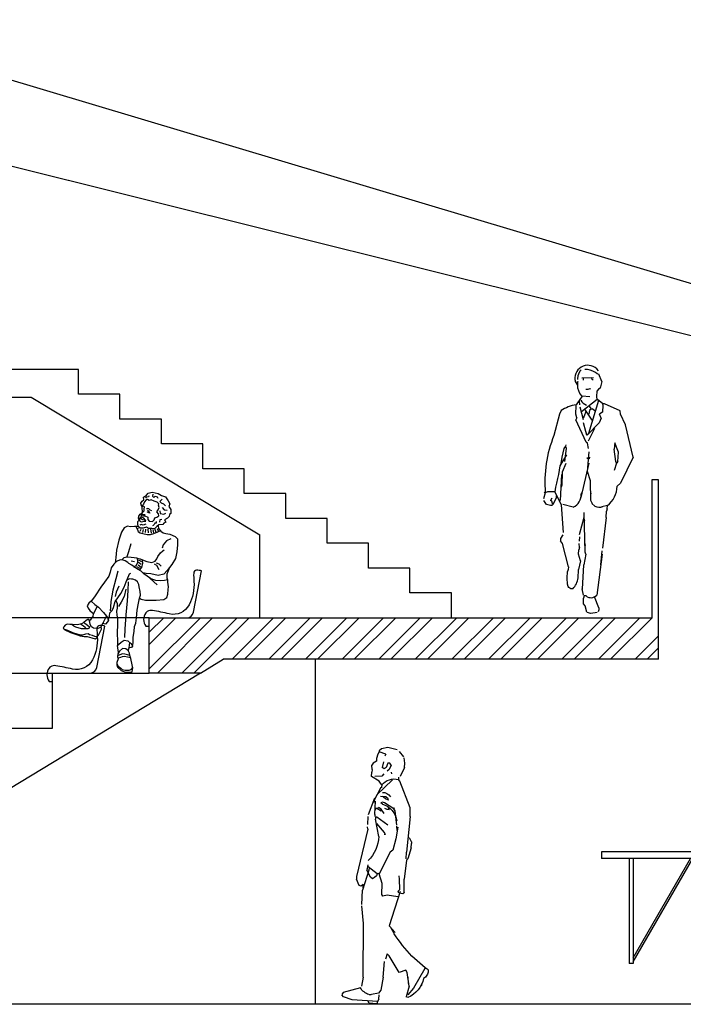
# Model space of a CAD drawing. Header units: inches. Extents: x 21 to 132, y 19 to 196.
# Tile 38 of 54: x 95.21 to 100.02, y 47.57 to 54.7. Entities that reach past the tile are written whole.
import ezdxf

# ---------------------------------------------------------------- set-up
doc = ezdxf.new("R2010")
doc.units = ezdxf.units.IN
doc.header["$MEASUREMENT"] = 0
for name, color, linetype in [('fur', 253, 'Continuous'), ('FURN', 253, 'Continuous'), ('gradient', 240, 'Continuous'), ('inwall', 41, 'Continuous'), ('wall', 7, 'Continuous')]:
    doc.layers.add(name, color=color, linetype=linetype)

# ---------------------------------------------------------------- blocks, each defined once
blk = doc.blocks.new('4')
for p, q in [((-0.2531, 1.7135), (-0.186, 1.7316)), ((-0.186, 1.7316), (-0.1395, 1.7212)), ((-0.1395, 1.7212), (-0.124, 1.7083)), ((-0.31, 1.6179), (-0.3048, 1.6566)), ((-0.3022, 1.6644), (-0.2712, 1.7031)), ((-0.1705, 1.6825), (-0.124, 1.7006)), ((-0.1705, 1.6825), (-0.1653, 1.6696)), ((-0.124, 1.7083), (-0.124, 1.7006)), ((-0.124, 1.7006), (-0.1136, 1.6825)), ((-0.1136, 1.6825), (-0.1033, 1.6515)), ((-0.1033, 1.6515), (-0.1033, 1.6334)), ((-0.3074, 1.5869), (-0.31, 1.6179)), ((-0.3074, 1.5869), (-0.2764, 1.5223)), ((-0.2092, 1.6024), (-0.2015, 1.6179)), ((-0.2092, 1.6024), (-0.1963, 1.5714)), ((-0.2015, 1.6179), (-0.186, 1.6179)), ((-0.1963, 1.5714), (-0.1808, 1.5611)), ((-0.186, 1.6179), (-0.173, 1.5869)), ((-0.173, 1.5869), (-0.1601, 1.5766)), ((-0.1601, 1.5766), (-0.1446, 1.5869)), ((-0.155, 1.6282), (-0.1446, 1.5869)), ((-0.1033, 1.6334), (-0.08, 1.6179)), ((-0.08, 1.6179), (-0.0697, 1.6024)), ((-0.0723, 1.5714), (-0.0697, 1.6024)), ((-0.0723, 1.5714), (-0.0697, 1.5533)), ((-0.2738, 1.4887), (-0.2635, 1.4991)), ((-0.2635, 1.5171), (-0.2635, 1.4991)), ((-0.2144, 1.5404), (-0.2118, 1.5533)), ((-0.1575, 1.5404), (-0.142, 1.5249)), ((-0.142, 1.5249), (-0.093, 1.5223)), ((-0.124, 1.4887), (-0.0671, 1.5223)), ((-0.0671, 1.5223), (-0.0697, 1.5533)), ((-0.3485, 1.295), (-0.2738, 1.4887)), ((-0.2195, 1.4965), (-0.1051, 1.3874)), ((-0.142, 1.4603), (-0.1317, 1.4732)), ((-0.142, 1.4603), (-0.1395, 1.4448)), ((-0.142, 1.4371), (-0.1395, 1.4448)), ((-0.1347, 1.4409), (-0.0775, 1.3311)), ((-0.1317, 1.4732), (-0.124, 1.4887)), ((-0.1911, 1.3492), (-0.1679, 1.3596)), ((-0.1911, 1.3492), (-0.1885, 1.3596)), ((-0.1885, 1.3596), (-0.1705, 1.3751)), ((-0.1705, 1.3751), (-0.1317, 1.3776)), ((-0.1679, 1.3596), (-0.155, 1.3725)), ((-0.155, 1.3725), (-0.1472, 1.3776)), ((-0.09, 1.364), (-0.0439, 1.2433)), ((-0.3485, 1.2304), (-0.3485, 1.295)), ((-0.2402, 1.2717), (-0.2299, 1.2872)), ((-0.2325, 1.295), (-0.2299, 1.2872)), ((-0.2299, 1.2872), (-0.1627, 1.3311)), ((-0.1963, 1.2795), (-0.1911, 1.295)), ((-0.1808, 1.2821), (-0.1653, 1.2898)), ((-0.1627, 1.3311), (-0.1472, 1.3363)), ((-0.1601, 1.2536), (-0.1369, 1.2846)), ((-0.1472, 1.3363), (-0.1343, 1.3311)), ((-0.1472, 1.3208), (-0.1343, 1.3311)), ((-0.1369, 1.2846), (-0.1189, 1.2966)), ((-0.1369, 1.2691), (-0.1059, 1.2898)), ((-0.1214, 1.295), (-0.1059, 1.2898)), ((-0.1059, 1.2898), (-0.0981, 1.2898)), ((-0.0981, 1.2898), (-0.0904, 1.2743)), ((-0.0978, 1.3245), (-0.0904, 1.3466)), ((-0.093, 1.2459), (-0.0959, 1.3431)), ((-0.3485, 1.2304), (-0.3203, 0.9721)), ((-0.2505, 1.1684), (-0.2402, 1.2717)), ((-0.1963, 1.2795), (-0.1808, 1.2821)), ((-0.186, 1.1684), (-0.1059, 1.2278)), ((-0.1059, 1.2278), (-0.0955, 1.2278)), ((-0.0955, 1.2278), (-0.0955, 1.2123)), ((-0.093, 1.2459), (-0.093, 1.2304)), ((-0.0413, 1.1736), (-0.0439, 1.2304)), ((-0.2574, 1.1541), (-0.2428, 1.0702)), ((-0.2531, 1.1296), (-0.2505, 1.1606)), ((-0.1627, 1.1167), (-0.1059, 1.1813)), ((-0.1214, 1.0857), (-0.0955, 1.2123)), ((-0.0413, 1.14), (-0.0387, 1.1555)), ((-0.3565, 1.047), (-0.3435, 1.078)), ((-0.2428, 1.0702), (-0.2221, 0.9876)), ((-0.1679, 1.1012), (-0.1627, 1.1167)), ((-0.1679, 1.1012), (-0.1601, 1.1012)), ((-0.0413, 1.14), (0.0414, 0.7964)), ((-0.3565, 1.047), (-0.3565, 1.0366)), ((-0.3539, 1.0056), (-0.3565, 1.0366)), ((-0.3539, 1.0056), (-0.3306, 0.9256)), ((-0.3177, 0.9256), (-0.3203, 0.9721)), ((-0.2221, 0.9876), (-0.204, 0.9721)), ((-0.204, 0.9721), (-0.124, 0.8171)), ((-0.3306, 0.9256), (-0.3203, 0.9152)), ((-0.3203, 0.9152), (-0.3048, 0.7783)), ((-0.1085, 0.8171), (-0.0439, 0.8661)), ((-0.0516, 0.8584), (-0.049, 0.8429)), ((-0.0413, 0.8816), (-0.0335, 0.8429)), ((-0.0413, 0.8661), (-0.0335, 0.8532)), ((-0.2712, 0.7783), (-0.2686, 0.8016)), ((-0.1446, 0.7473), (-0.124, 0.8171)), ((-0.1214, 0.8196), (-0.1085, 0.8171)), ((-0.1085, 0.8171), (-0.1033, 0.8016)), ((-0.1033, 0.8016), (-0.0904, 0.7886)), ((-0.0904, 0.7886), (-0.0749, 0.7809)), ((-0.0749, 0.7809), (-0.0594, 0.7912)), ((-0.0594, 0.7912), (-0.0335, 0.8429)), ((-0.049, 0.8429), (-0.0025, 0.6982)), ((0.0414, 0.7964), (0.0414, 0.7783)), ((-0.3048, 0.6827), (-0.3048, 0.7783)), ((-0.2738, 0.7034), (-0.2712, 0.7783)), ((-0.142, 0.6672), (-0.1446, 0.7473)), ((-0.0077, 0.7137), (-0.0077, 0.7396)), ((-0.0077, 0.7396), (0.0078, 0.7266)), ((0.0078, 0.7266), (0.0207, 0.7318)), ((0.0207, 0.7318), (0.0414, 0.7783)), ((-0.3048, 0.6827), (-0.3022, 0.675)), ((-0.3022, 0.675), (-0.2945, 0.6724)), ((-0.2945, 0.6724), (-0.2712, 0.675)), ((-0.2764, 0.6879), (-0.1963, 0.4399)), ((-0.2738, 0.7034), (-0.2609, 0.6905)), ((-0.266, 0.675), (-0.2609, 0.6905)), ((-0.2583, 0.6491), (-0.1808, 0.6621)), ((-0.1808, 0.6621), (-0.1498, 0.6543)), ((-0.1498, 0.6543), (-0.142, 0.6672)), ((0.0026, 0.5949), (-0.0025, 0.6982)), ((-0.0103, 0.4554), (0.0026, 0.5846)), ((-0.2402, 0.3908), (-0.1963, 0.4399)), ((-0.0077, 0.0679), (-0.0103, 0.4554)), ((-0.2686, 0.1015), (-0.1963, 0.2229)), ((-0.1963, 0.2229), (-0.1808, 0.2358)), ((-0.1808, 0.2358), (-0.1679, 0.1971)), ((-0.1524, 0.0679), (-0.1627, 0.1816)), ((-0.4727, 0.0886), (-0.4598, 0.0679)), ((-0.4624, 0.1299), (-0.4546, 0.1299)), ((-0.4546, 0.1299), (-0.372, -0.0122)), ((-0.341, 0.0033), (-0.3255, 0.1015)), ((-0.3255, 0.1015), (-0.3151, 0.117)), ((-0.3151, 0.117), (-0.2686, 0.1015)), ((-0.4598, 0.0679), (-0.4443, 0.0576)), ((-0.4314, 0.0111), (-0.4262, 0.0033)), ((-0.341, 0.0033), (-0.3177, -0.0742)), ((-0.3358, 0.0214), (-0.3332, 0.0679)), ((-0.1524, 0.0679), (-0.1343, -0.0277)), ((-0.0077, 0.0679), (0.0052, 0.0033)), ((-0.372, -0.0122), (-0.3306, -0.0613)), ((-0.1343, -0.0277), (-0.1188, -0.0484)), ((-0.1214, -0.0923), (-0.124, -0.0613)), ((-0.1188, -0.0484), (-0.0671, -0.0587)), ((-0.0645, -0.0613), (-0.0516, -0.0613)), ((0.013, -0.0096), (0.137, -0.0432)), ((0.1344, -0.0742), (0.1473, -0.0613)), ((0.137, -0.0432), (0.1473, -0.0587)), ((-0.3306, -0.0794), (-0.3177, -0.0742)), ((-0.1214, -0.0923), (-0.111, -0.1078)), ((-0.111, -0.1078), (0.0724, -0.0974)), ((-0.111, -0.1078), (-0.1059, -0.1259)), ((-0.1059, -0.1259), (-0.0516, -0.1207)), ((-0.0516, -0.1207), (-0.0413, -0.1052)), ((0.0724, -0.0974), (0.1344, -0.0742))]:
    blk.add_line(p, q)
for centre, radius, start, end in [((-0.2312, 1.3906), 0.1131, 38.01282, 106.58633), ((-0.1489, 1.3415), 0.0646, 88.53174, 148.6993), ((-0.1054, 1.1806), 0.1463, 106.593, 172.60968), ((0.1495, 1.1031), 0.2714, 183.67133, 224.57059), ((-1.0408, 0.8897), 0.954, 306.16757, 330.98499), ((-0.4288, 0.1118), 0.0497, 171.02748, 207.89691), ((-0.2619, 0.0934), 0.1859, 191.10316, 248.29526), ((-0.0818, 0.0464), 0.1101, 287.32986, 329.405)]:
    blk.add_arc(centre, radius, start, end)
blk = doc.blocks.new('6')
for p, q in [((-0.0356, 1.7268), (-0.0406, 1.7118)), ((-0.0256, 1.7418), (-0.0356, 1.7268)), ((-0.0181, 1.7493), (-0.0256, 1.7418)), ((0.0969, 1.7218), (0.0844, 1.7318)), ((0.1069, 1.7418), (0.0945, 1.7583)), ((0.1094, 1.7168), (0.0969, 1.7218)), ((0.1301, 1.6649), (0.1083, 1.7195)), ((-0.0606, 1.6643), (-0.0631, 1.6793)), ((-0.0437, 1.6389), (-0.0606, 1.6643)), ((-0.0431, 1.6643), (-0.0506, 1.6493)), ((-0.0431, 1.6793), (-0.0406, 1.7118)), ((-0.0431, 1.6168), (-0.0431, 1.6643)), ((0.0569, 1.6918), (-0.0131, 1.6893)), ((-0.0031, 1.6893), (-0.0031, 1.6743)), ((0.0719, 1.6918), (0.0594, 1.6893)), ((0.0619, 1.6793), (0.0594, 1.6893)), ((0.0694, 1.6743), (0.0619, 1.6793)), ((0.1306, 1.6654), (0.1194, 1.6168)), ((-0.0289, 1.5775), (-0.0431, 1.6168)), ((-0.0106, 1.5593), (-0.0289, 1.5775)), ((0.0294, 1.6068), (0.0144, 1.6068)), ((0.0444, 1.6118), (0.0294, 1.6068)), ((0.0519, 1.6093), (0.0444, 1.6118)), ((0.0944, 1.5543), (0.0969, 1.5968)), ((0.1069, 1.6093), (0.0969, 1.5968)), ((0.1194, 1.6168), (0.1069, 1.6093)), ((-0.0456, 1.5118), (-0.0556, 1.4968)), ((-0.0106, 1.5593), (-0.0456, 1.5118)), ((-0.0281, 1.4968), (-0.0306, 1.5218)), ((0.0969, 1.5343), (-0.0156, 1.4468)), ((0.0444, 1.5543), (-0.0106, 1.5593)), ((0.1073, 1.5284), (0.0344, 1.2893)), ((0.0969, 1.5343), (0.0944, 1.5543)), ((0.1394, 1.5043), (0.0994, 1.5343)), ((0.1419, 1.4918), (0.1394, 1.5043)), ((0.1494, 1.5043), (0.1394, 1.5043)), ((0.2644, 1.4518), (0.1494, 1.5043)), ((-0.1756, 1.4293), (-0.2156, 1.2743)), ((-0.1631, 1.4543), (-0.1756, 1.4293)), ((-0.0581, 1.4293), (-0.0556, 1.4918)), ((-0.0506, 1.4018), (-0.0581, 1.4293)), ((-0.0006, 1.3868), (-0.0256, 1.4793)), ((0.0144, 1.4493), (0.0044, 1.4143)), ((0.0619, 1.3843), (0.0069, 1.4643)), ((0.0419, 1.4543), (0.0369, 1.4293)), ((0.0569, 1.4668), (0.0394, 1.4893)), ((0.0569, 1.4668), (0.0419, 1.4543)), ((0.0794, 1.4518), (0.0619, 1.4668)), ((0.1394, 1.4468), (0.1144, 1.4293)), ((0.1269, 1.3993), (0.1144, 1.4293)), ((0.1394, 1.4468), (0.1419, 1.4918)), ((0.2669, 1.4293), (0.2644, 1.4518)), ((0.3019, 1.3518), (0.2669, 1.4293)), ((-0.0506, 1.4018), (-0.0581, 1.3868)), ((0.0169, 1.2268), (-0.0581, 1.3868)), ((0.0044, 1.4143), (-0.0031, 1.4018)), ((0.0144, 1.3043), (-0.0006, 1.3668)), ((0.1119, 1.3668), (0.0244, 1.2768)), ((0.1269, 1.3993), (0.1119, 1.3668)), ((0.0244, 1.2768), (0.0144, 1.3043)), ((0.0244, 1.2768), (0.0169, 1.2893)), ((0.0769, 1.3243), (0.0319, 1.2343)), ((0.3569, 1.1168), (0.3019, 1.3518)), ((0.0269, 1.2193), (0.0169, 1.2268)), ((0.0344, 1.1793), (0.0269, 1.2193)), ((0.2242, 1.2203), (0.2205, 1.1758)), ((0.2512, 1.1525), (0.2242, 1.2203)), ((-0.1431, 1.1793), (-0.1581, 1.1168)), ((-0.1331, 1.1968), (-0.1431, 1.1793)), ((-0.1356, 1.0868), (-0.1256, 1.1793)), ((-0.1306, 1.2068), (-0.1331, 1.1968)), ((-0.1256, 1.1793), (-0.1331, 1.1968)), ((0.0269, 1.0143), (0.0394, 1.1568)), ((0.2319, 1.0868), (0.2205, 1.1758)), ((0.2469, 1.0868), (0.2512, 1.1525)), ((-0.1256, 1.1343), (-0.1731, 1.0543)), ((-0.1581, 1.1168), (-0.1656, 1.0718)), ((-0.1306, 1.0718), (-0.1556, 1.0093)), ((0.0369, 1.0743), (-0.0204, 0.8243)), ((0.0244, 1.1143), (0.0244, 1.1068)), ((0.0319, 1.1043), (0.0244, 1.1068)), ((0.0394, 1.1043), (0.0319, 1.1043)), ((0.0419, 1.1168), (0.0394, 1.1043)), ((0.2369, 1.0743), (0.2212, 1.0197)), ((0.2369, 1.0743), (0.2319, 1.0868)), ((0.2469, 1.0868), (0.2369, 1.0743)), ((0.3569, 1.1168), (0.2669, 0.9293)), ((-0.1731, 1.0543), (-0.1831, 0.9918)), ((-0.1556, 1.0093), (-0.1581, 0.9143)), ((0.0494, 0.9468), (0.0269, 1.0143)), ((-0.1981, 0.9293), (-0.2031, 0.8993)), ((-0.1906, 0.9618), (-0.1981, 0.9293)), ((-0.1831, 0.9918), (-0.1906, 0.9618)), ((-0.1681, 0.8043), (-0.1581, 0.9918)), ((0.0519, 0.8043), (0.0494, 0.9468)), ((0.2669, 0.9293), (0.2419, 0.9068)), ((-0.2781, 0.8593), (-0.2906, 0.8143)), ((-0.2781, 0.8593), (-0.2831, 0.8668)), ((-0.2631, 0.8668), (-0.2781, 0.8593)), ((-0.2081, 0.8668), (-0.2631, 0.8668)), ((-0.2031, 0.8993), (-0.2081, 0.8668)), ((-0.1606, 0.7718), (-0.2081, 0.8668)), ((-0.1581, 0.9143), (-0.1631, 0.8993)), ((-0.0106, 0.8668), (-0.0181, 0.8518)), ((0.0544, 0.8518), (0.0519, 0.8668)), ((-0.2706, 0.7743), (-0.2881, 0.8043)), ((-0.2306, 0.8193), (-0.2406, 0.8043)), ((-0.2306, 0.7993), (-0.2406, 0.8043)), ((-0.2231, 0.7718), (-0.2306, 0.7993)), ((-0.2006, 0.8218), (-0.2231, 0.7718)), ((-0.2006, 0.8368), (-0.2006, 0.8218)), ((0.0669, 0.7743), (0.0519, 0.8043)), ((-0.2406, 0.7668), (-0.2706, 0.7743)), ((-0.2256, 0.7668), (-0.2406, 0.7668)), ((-0.1456, 0.5718), (-0.1606, 0.7718)), ((-0.0756, 0.7543), (-0.1506, 0.7743)), ((0.0094, 0.4293), (0.0044, 0.7168)), ((0.0794, 0.7618), (0.0587, 0.7825)), ((0.1719, 0.7668), (0.1307, 0.7573)), ((0.1619, 0.6793), (0.1644, 0.7268)), ((0.1694, 0.7418), (0.1644, 0.7268)), ((0.1694, 0.7418), (0.1719, 0.7668)), ((0.0019, 0.6793), (-0.0331, 0.5543)), ((0.0069, 0.6568), (0.0019, 0.6718)), ((0.1619, 0.6793), (0.1369, 0.4568)), ((-0.1506, 0.5543), (-0.1681, 0.5268)), ((-0.1681, 0.5268), (-0.1681, 0.5118)), ((-0.1531, 0.4918), (-0.1681, 0.5118)), ((-0.0306, 0.5093), (-0.0281, 0.5393)), ((-0.1106, 0.3218), (-0.1531, 0.4918)), ((-0.0381, 0.4143), (-0.0356, 0.4468)), ((-0.0306, 0.4618), (-0.0356, 0.4468)), ((-0.0306, 0.4618), (-0.0331, 0.4918)), ((0.0119, 0.4768), (0.0094, 0.4918)), ((0.0144, 0.4143), (0.0094, 0.4293)), ((0.1244, 0.3368), (0.1344, 0.4393)), ((-0.0231, 0.3668), (-0.0381, 0.4143)), ((-0.0231, 0.3668), (-0.0381, 0.3043)), ((0.0144, 0.4143), (0.0019, 0.3368)), ((0.1344, 0.4143), (0.0944, 0.1168)), ((-0.1206, 0.2418), (-0.1181, 0.2893)), ((-0.1131, 0.3043), (-0.1181, 0.2893)), ((-0.1106, 0.3218), (-0.1131, 0.3043)), ((-0.0406, 0.2418), (-0.0381, 0.3043)), ((-0.0094, 0.1603), (0.0019, 0.3368)), ((-0.1181, 0.1968), (-0.1206, 0.2418)), ((-0.1131, 0.1793), (-0.1181, 0.1968)), ((-0.1081, 0.1718), (-0.1131, 0.1793)), ((-0.0931, 0.1643), (-0.1081, 0.1718)), ((-0.0781, 0.1643), (-0.0931, 0.1643)), ((-0.0006, 0.1168), (-0.0106, 0.1643)), ((0.0044, 0.1118), (-0.0006, 0.0968)), ((-0.0006, 0.0543), (-0.0006, 0.0968)), ((0.0169, 0.1118), (0.0044, 0.1118)), ((0.1094, 0.0268), (0.0769, 0.1043)), ((0.0094, 0.0393), (-0.0006, 0.0543)), ((0.0219, -0.0057), (0.0094, 0.0393)), ((0.1094, 0.0118), (0.1044, -0.0032)), ((0.1094, 0.0268), (0.1094, 0.0118)), ((0.0519, -0.0157), (0.0244, -0.0082)), ((0.0969, -0.0082), (0.0519, -0.0157))]:
    blk.add_line(p, q)
for centre, radius, start, end in [((0.0308, 1.6885), 0.0945, 47.57435, 194.78891), ((0.0144, 1.6207), 0.1313, 57.78509, 93.27433), ((0.0446, 1.5635), 0.0736, 207.65378, 249.97565), ((-0.0096, 1.2232), 0.2775, 99.54898, 123.59354), ((0.6154, 0.937), 0.8969, 157.90522, 184.96576), ((0.0633, 0.9086), 0.1786, 307.44623, 359.42336), ((-0.1225, 0.8477), 0.1044, 296.65901, 2.28175), ((0.1125, 0.8363), 0.0815, 245.99936, 289.22871), ((-0.177, 0.26), 0.1375, 315.93936, 352.41844), ((0.0529, 0.1564), 0.0573, 231.02887, 316.35388)]:
    blk.add_arc(centre, radius, start, end)
blk = doc.blocks.new('fiberseat02')
blk.add_lwpolyline([(10.78, 34, 0.084607), (7.05, 34.47, 0.394529), (5.03, 32.41, 0.024864), (5.19, 26.29, -0.138661), (1.78, 9.51, -0.345282), (-12.73, 2.86, 0.017769), (-24.8, 5.3, 0.174535), (-28.63, 4.6, 0.105123), (-29.67, 3.65, 0.33233), (-29.51, -6.05), (-27.08, -6.05), (-27.08, 0), (0, 0, 0.358624), (4.91, 4.04)], format="xyb", close=True)
blk = doc.blocks.new('Man082')
for points in [[(14.06, 66.77), (14.91, 68.12), (15.15, 69.34), (14.08, 70.74), (13, 71.82), (13.02, 73.52), (10.89, 74.97), (9.8, 76.53), (6.8, 77.3), (2.59, 76.25), (0.02, 74.93), (-2.71, 73.81), (-4.63, 71), (-5.9, 68.72), (-5.24, 66.8), (-6.62, 64.73), (-6.55, 61.8), (-5.6, 60.99), (-5.4, 59.56), (-4.16, 58.44), (-2.14, 57.17), (-2.93, 55.49), (-1.59, 54.75), (-0.8, 53.78), (1.92, 53.67), (3.38, 52.49), (5.23, 50.72), (7.16, 51.04), (9.53, 50.94), (10.89, 51.85), (13.34, 51.19), (15.59, 51.19), (17.1, 52.49), (17.27, 54.54), (17.13, 55.97), (16.22, 56.94), (16.69, 58.39), (16.44, 59.93), (15.46, 61.23), (14.27, 60.32), (13.23, 60.18), (12.06, 60.15), (10.1, 59.11), (9.93, 57.34), (9.07, 56.16), (6.71, 56.1), (5.52, 57.13), (4.99, 58.66), (3.48, 59.22), (1.92, 60.18), (2.32, 61.62), (3.5, 63.08), (2.59, 64.39), (1.78, 66.04), (2.23, 67.92), (2.15, 68.91), (3.29, 70.09), (5.41, 70.8), (7.49, 71.63), (9.11, 71.18), (10.3, 71.91), (11.13, 71.6), (12.44, 70.31), (13.25, 68.68), (13.82, 67.65)], [(11.5, 56.17), (11.65, 57.06), (12.83, 58.3), (14.3, 59.1), (15.4, 59.13), (15.91, 58.64), (16.09, 57.82), (15.95, 57.21), (15.75, 56.21), (14.93, 55.64), (13.66, 56.11), (12.77, 56.25), (12, 56.18)], [(43.7, -20.79), (44.92, -21.14), (46.3, -21.5), (49.33, -21.25), (50.91, -20.4), (51.86, -18.65), (52.1, -16.88), (52.65, -15), (53.49, -15.04), (54.72, -15.78), (56.25, -17.07), (57.97, -18.02), (60.81, -18.83), (64.49, -18.68), (66.48, -18.52), (68.41, -18.43), (69.8, -19), (70.82, -20.29), (71.29, -21.34), (70.06, -22.58), (66.06, -24.33), (61.76, -25.98), (59.02, -26.82), (56.1, -27.22), (53.9, -27.43), (50.61, -28.34), (48.09, -28.96), (46.85, -28.21), (46.72, -27.38), (45.82, -26.36), (44.71, -24.4), (43.51, -21.94), (43.49, -21.24)], [(31.45, -43.43), (32.5, -46.1), (32.54, -47.75), (31.86, -49.48), (29.34, -51.97), (26.93, -53.02), (23.52, -53.1), (21.42, -52.87), (20.84, -49.91), (21.45, -47.75), (22.34, -43.32), (23.12, -41.2), (23.34, -39.37), (24.35, -37.36), (25.87, -36.33), (28.4, -36.05), (30.59, -38.04), (31.69, -39.78), (32.01, -42.03)]]:
    blk.add_lwpolyline(points, close=True)
for points in [[(-0.4, 72.1), (1.34, 70.44), (0.37, 69.42), (-1.38, 68.72), (-2.83, 67.36)], [(6.4, 75.74), (6.65, 74.47), (5.74, 73.41), (4.67, 74.27), (3.3, 73.95), (2.71, 73.01)], [(9.35, 74.65), (9.53, 73.83), (11.25, 73.59), (11.71, 72.89)], [(-0.32, 66.1), (-1.71, 64.35), (-4.07, 64.12)], [(10.52, 64.97), (10.45, 65.63), (9.51, 65.34), (8.65, 64.42), (7.4, 63.9)], [(12, 60.86), (12.56, 60.72), (13.15, 60.73), (14.03, 60.97), (14.35, 61.31), (13.84, 62.45), (12.7, 63.75), (12.61, 64.85), (12.52, 66.63), (13.18, 66.97)], [(14.06, 66.77), (14.24, 66.16), (14.37, 65.06), (14.18, 63.78), (14.1, 62.57), (14.9, 61.66), (15.76, 60.83)], [(1.39, 63.65), (1.06, 61.76), (-1.53, 61.37), (-2.92, 61.94)], [(-0.12, 57.54), (1.21, 57.25), (1.64, 55.82), (1.48, 55.42)], [(10.31, 64.13), (9.23, 63.44), (8.6, 62.06), (9.21, 62.34), (10.35, 62.7), (10.29, 63.03)], [(15.41, 58.58), (14.94, 57.84), (13.85, 57.38), (12.42, 57.12)], [(2.6, 52.8), (2.2, 50.98), (0.64, 49.01), (-0.98, 47.71), (-3.07, 47.33), (-5.81, 46.82), (-9.75, 45.23), (-11.51, 43.37), (-11.41, 39.12), (-11.02, 34.12), (-10.03, 29.27), (-7.43, 24.81), (-4.02, 20.59), (-1.7, 17.78), (2.63, 16.85), (7.89, 18.12), (11.15, 18.37), (13.72, 18.88), (14.86, 20.05), (17.08, 21.21), (20.14, 23.11), (18.51, 24.18), (17.29, 26.24), (17.2, 28.05), (17.72, 29.45), (15.57, 29.01), (13.89, 28.3), (10.72, 27.12), (7.21, 26.22), (4.7, 27.15), (3.39, 28.93), (2.73, 30.75), (0.79, 33.41), (-0.78, 34.7), (-1.73, 35.49)], [(1, 49.46), (1.07, 49.3), (3.04, 48.35), (5.83, 46.99), (8.27, 46.32), (10.58, 46.38), (13.59, 47), (15.57, 47.55), (16.65, 48.24), (16.92, 49.13), (18.38, 52.44)], [(3.24, 51.05), (2.4, 49.27)], [(3.89, 55.92), (3.92, 54.82), (5.02, 54.91), (5.44, 53.71), (6.06, 53.17), (6.73, 52.75)], [(5.02, 50.33), (4.3, 48.27)], [(6.46, 50.14), (5.92, 47.76)], [(8.16, 50.68), (7.47, 47.58)], [(10.09, 50.4), (9.78, 47.86)], [(11.33, 53.96), (13.33, 53.35), (14.93, 53.71), (15.87, 53.45)], [(11.75, 50.49), (12.03, 47.96)], [(13.47, 50.09), (13.96, 48.11)], [(15.17, 50.19), (15.71, 48.77)], [(17.09, 50.9), (17.59, 50.58)], [(17.1, 52.49), (19.55, 52.39), (22.53, 52.24), (24.73, 52.63), (27.12, 51.36), (29.02, 48.21), (31.04, 42.46), (32.58, 35.28), (33.21, 29.98), (33.77, 25.99)], [(-6.62, 43.49), (-3.6, 42.07), (-1.15, 39.1), (-0.39, 36.74)], [(22.43, 39.93), (23.96, 34.12), (25.09, 30.29), (25.34, 30.01)], [(17.72, 29.45), (22.12, 29.83), (24.98, 30.07), (27.48, 29.62), (28.78, 28.11)], [(-4.55, 13.58), (-4.1, 14.92), (-4.02, 18.06), (-5.88, 22.9)], [(4.06, 26.04), (2.04, 25.37), (0.32, 23.63)], [(5.35, 25.45), (3.77, 24.26), (2.03, 21.29)], [(15.99, 20.65), (14.4, 22.75), (13.67, 25.49), (13.75, 28.25)], [(16.76, 28.15), (14.58, 27.11)], [(17.06, 24.58), (14.72, 22.92)], [(16.84, 26.5), (14.85, 24.97)], [(18.3, 23.45), (16.02, 22.13)], [(19.61, 26.79), (21.96, 27.35)], [(19.91, 23.26), (21.54, 24.47), (23.72, 25.52), (24.42, 26.19), (26.37, 27.56)], [(26.37, 27.56), (27.79, 28.09), (30.1, 28.14), (32.67, 27.1), (34.7, 25.05), (36.48, 22.45), (37.33, 19.22), (38.33, 16.43), (41.3, 12.09), (44.15, 8.4), (48.11, 2.17), (50.78, -1.58), (52.83, -3.25), (53.91, -5.04), (53.29, -6.77), (51.94, -8.5), (50.11, -10.2), (49.35, -10.84)], [(16.06, 0.81), (15.56, 0.15), (14.73, -0.31), (11.72, -0.93), (7.97, -1.07), (3.89, -0.9), (-1.48, -0.63), (-3.83, 0.85), (-4.6, 3.33), (-4.68, 6.68), (-4.95, 8.77), (-4.36, 11.93), (-4.58, 13.8), (-2.08, 13.31), (0.8, 12.94), (4.26, 13.24), (6.4, 13.96), (8.19, 14.71), (12.92, 18.02), (13.66, 18.87)], [(8.49, 14.92), (5.61, 12.17), (3.34, 10.13)], [(21.14, -34.29), (20.68, -31.93), (20.64, -27.79), (19.99, -23.72), (19.57, -19.98), (18.79, -17.75), (18.14, -13.68), (17.63, -8.23), (16.74, -3.13), (16.14, 0.56), (15.43, 2.75), (15.54, 5.35), (16.24, 8.57), (16.46, 10.39), (17.58, 12.4), (18.99, 13.43), (20.8, 14.13), (21.9, 14.22), (23.27, 14.36), (25.09, 13.61)], [(38.64, -15.12), (37.7, -12.66), (37.53, -10.17), (35.9, -8.45), (34.74, -6.22), (33.54, -2.06), (31.65, 0.71), (29.58, 3.93), (27.16, 8.5), (25.74, 12.22), (24.88, 14.07), (23.29, 18.11), (22.35, 18.53)], [(31.63, 19.91), (33.19, 14.38), (35.38, 6.21), (36.68, -2.03), (37.1, -6.06), (37.23, -8.75)], [(24.26, 12.4), (24.46, 5.95), (25.08, -1.49), (25.87, -11.51), (26.68, -21.97), (26.93, -27.97)], [(31, 9.14), (32.93, 4.83), (33.72, 1.6)], [(26.04, 6.98), (27.21, 1.66), (29.29, -2.38), (31.2, -5.47)], [(33.11, -1.44), (32.24, -3.13), (32.12, -5.18), (32.22, -6.88), (32.65, -8.86), (32.34, -11.84), (32.02, -14.61), (31.95, -18.47), (32.22, -24.93), (31.96, -30.78), (31.93, -34.04), (31.25, -33.22), (29.39, -31.45), (27.2, -29.95), (24.41, -30.57), (22.36, -32.29), (21.28, -33.57), (21.13, -34.35), (21.92, -35.21), (22.43, -35.31), (23.58, -35.45)], [(51.06, -1.81), (48.31, -4.02), (45.66, -6.01), (42.11, -9.91), (39.97, -12.54), (39.01, -14), (38.5, -15.56), (39.19, -16.64), (40.6, -18.48), (41.65, -18.08), (42.45, -17.4)], [(52.41, -15.82), (51.28, -14.92), (49.51, -12.75), (49.35, -10.84), (46.55, -5.34)], [(44.26, -20.95), (42.45, -17.4), (39.93, -12.61)], [(56.19, -17.51), (54.89, -18.14), (53.54, -19.28), (52.34, -20.41), (52.76, -21.56), (53.38, -21.66), (55.37, -21.72), (58.12, -21.77), (62.07, -20.57), (63.53, -19.92), (64.96, -18.65)], [(54.53, -21.7), (55.45, -20.84), (56.58, -19.93), (58.87, -18.28)], [(46.75, -27.52), (48.49, -27.23), (50.17, -26.64), (52.15, -26.15), (53.25, -25.46), (55.13, -25.7), (57.35, -26.35), (58.79, -26.32), (61.09, -25.67), (64.19, -24.54), (67.91, -22.9), (70.71, -21.93)], [(24.22, -37.63), (23.58, -35.45), (23.11, -31.65)], [(31.18, -38.97), (31.93, -33.85)], [(22.54, -42.76), (24.74, -42.2), (26.82, -41.77), (28.59, -42.06), (29.88, -42.47), (31.57, -43.13)], [(23.15, -40.99), (24.7, -40.5), (26.56, -40.02), (28.28, -39.97), (30.38, -40.48), (31.92, -41.36)], [(32.52, -46.93), (31.47, -48.77), (29.67, -50.2), (28.65, -51.15), (26.51, -51.71), (23.53, -51.61), (22.15, -51.15), (20.9, -49.69)]]:
    blk.add_lwpolyline(points)
blk = doc.blocks.new('Pingpong02')
for p, q in [((-124.5, 96), (-124.5, 75)), ((-119.5, 96), (-124.5, 96)), ((-119.5, 96), (-119.5, 75)), ((-124.5, 81), (-264, 81)), ((-264, 81), (-264, 76)), ((20, 81), (-119.5, 81)), ((20, 81), (20, 76)), ((-124.5, 76), (-264, 76)), ((-244, 76), (-244, 0)), ((-241, 1.1), (-197.76, 76)), ((-241, 4.1), (-199.49, 76)), ((-241, 76), (-241, 0)), ((-124.5, 75), (-119.5, 75)), ((-123.5, 72), (-120.5, 72)), ((-123.5, 72), (-123.5, 71.5)), ((-123.5, 71.5), (-120.5, 71.5)), ((-122.25, 75), (-122.25, 72)), ((-121.75, 75), (-121.75, 72)), ((-120.5, 72), (-120.5, 71.5)), ((20, 76), (-119.5, 76)), ((-3, 1.1), (-46.24, 76)), ((-3, 4.1), (-44.51, 76)), ((-3, 76), (-3, 0)), ((0, 76), (0, 0)), ((-241, 0), (-244, 0)), ((0, 0), (-3, 0))]:
    blk.add_line(p, q)

msp = doc.modelspace()

# ---------------------------------------------------------------- hatches: boundary and pattern name
at = {"layer": 'inwall'}
h = msp.add_hatch(dxfattribs=at)
h.set_pattern_fill('ANSI32', color=256, scale=0.5, style=0)
h.set_pattern_definition([(45, (631.12944, 84.60982), (-0.13258252, 0.13258252), []), (45, (631.21783, 84.60982), (-0.13258252, 0.13258252), [])])
h.paths.add_polyline_path([(99.83666, 50.06601), (99.83666, 50.36601), (96.14941, 50.36601), (96.14941, 49.96601), (96.52, 49.96601), (96.68471, 50.06601)])

# ---------------------------------------------------------------- linework, layer by layer
at = {"layer": 'gradient', "color": 252}
for p, q in [((96.14941, 50.36601), (88.94941, 50.36601)), ((88.94941, 49.96601), (95.44941, 49.96601))]:
    msp.add_line(p, q, dxfattribs=at)
at = {"layer": 'gradient'}
for p, q in [((96.52, 49.96601), (94.04941, 48.46601)), ((95.44941, 49.56601), (95.44941, 49.96601)), ((95.44941, 49.96601), (96.14941, 49.96601)), ((94.74941, 49.56601), (95.44941, 49.56601))]:
    msp.add_line(p, q, dxfattribs=at)
at = {"layer": 'inwall'}
for p, q in [((95.34941, 52.16601), (93.24941, 52.16601)), ((95.63666, 52.16601), (95.33666, 52.16601)), ((95.63666, 51.98601), (95.63666, 52.16601)), ((91.84941, 51.96601), (95.29381, 51.96601)), ((95.29381, 51.96601), (96.94914, 50.96858)), ((95.93666, 51.98601), (95.63666, 51.98601)), ((95.93666, 51.80601), (95.93666, 51.98601)), ((96.23666, 51.80601), (95.93666, 51.80601)), ((96.23666, 51.62601), (96.23666, 51.80601)), ((96.53666, 51.62601), (96.23666, 51.62601)), ((96.53666, 51.44601), (96.53666, 51.62601)), ((96.83666, 51.44601), (96.53666, 51.44601)), ((96.83666, 51.26601), (96.83666, 51.44601)), ((99.83666, 51.36601), (99.78666, 51.36601)), ((99.78666, 51.36601), (99.78666, 50.36601)), ((99.83666, 50.06601), (99.83666, 51.36601)), ((97.13666, 51.26601), (96.83666, 51.26601)), ((97.13666, 51.08601), (97.13666, 51.26601)), ((97.43666, 51.08601), (97.13666, 51.08601)), ((97.43666, 50.90601), (97.43666, 51.08601)), ((96.94914, 50.36601), (96.94914, 50.96858)), ((97.73666, 50.90601), (97.43666, 50.90601)), ((97.73666, 50.72601), (97.73666, 50.90601)), ((98.03666, 50.72601), (97.73666, 50.72601)), ((98.03666, 50.54601), (98.03666, 50.72601)), ((98.33666, 50.54601), (98.03666, 50.54601)), ((98.33666, 50.36601), (98.33666, 50.54601)), ((96.14941, 49.96601), (96.14941, 50.36601)), ((96.14941, 50.36601), (99.78666, 50.36601)), ((96.52, 49.96601), (96.68471, 50.06601)), ((99.83666, 50.06601), (96.68471, 50.06601)), ((96.52, 49.96601), (96.14941, 49.96601))]:
    msp.add_line(p, q, dxfattribs=at)
at = {"layer": 'inwall', "color": 8}
msp.add_line((97.34941, 50.06601), (97.34941, 47.56601), dxfattribs=at)
at = {"layer": 'wall'}
for p, q in [((93.52633, 54.75063), (103.47877, 51.76601)), ((93.44941, 54.06601), (103.44941, 51.56601)), ((106.64941, 47.56601), (50.24941, 47.56601))]:
    msp.add_line(p, q, dxfattribs=at)

# ---------------------------------------------------------------- block references
at = {"layer": 'fur', "yscale": 0.01, "zscale": 0.01}
for name, p, xscale in [('Man082', (96.23862, 50.50399), -0.01), ('fiberseat02', (96.42022, 50.36601), 0.01), ('fiberseat02', (95.72022, 49.96601), 0.01), ('Pingpong02', (102.06312, 47.86166), 0.01)]:
    msp.add_blockref(name, p, dxfattribs=dict(at, xscale=xscale))
at = {"layer": 'FURN', "color": 8, "lineweight": 100}
msp.add_blockref('6', (99.29461, 50.41285), dxfattribs=at)
at = {"layer": 'FURN', "xscale": -1}
msp.add_blockref('4', (97.69037, 47.69518), dxfattribs=at)

doc.saveas('drawing.dxf')
